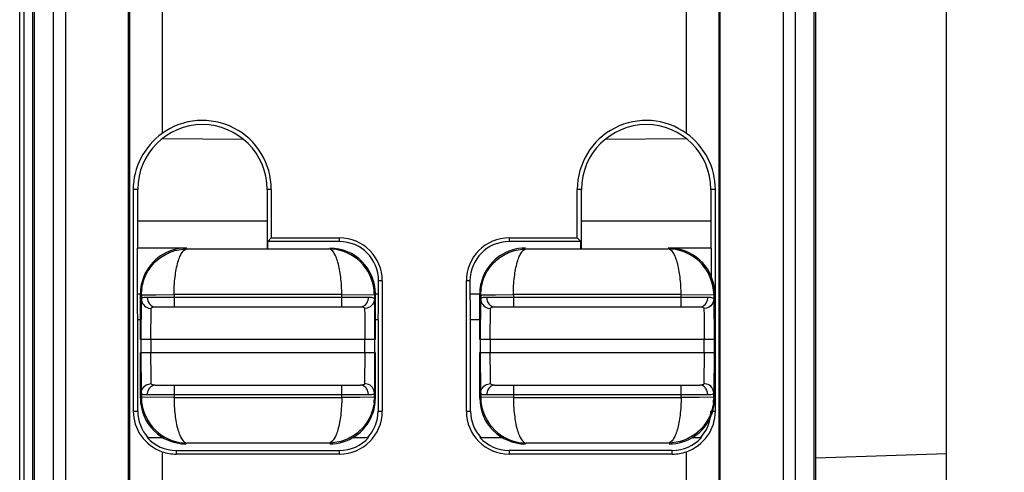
# Model space of a CAD drawing. Header units: inches. Extents: x 0 to 23.4, y 0 to 16.5.
# Tile 5 of 24: x 8.966 to 9.56, y 5.195 to 5.468. Entities that reach past the tile are written whole.
import ezdxf

# ---------------------------------------------------------------- set-up
doc = ezdxf.new("R2010")
doc.units = ezdxf.units.IN
doc.header["$LTSCALE"] = 1.28622
doc.header["$MEASUREMENT"] = 0
doc.layers.get('0').update_dxf_attribs({"linetype": 'CONTINUOUS'})
doc.layers.add('PRT0004-DIM', color=7, linetype='CONTINUOUS')
doc.layers.add('PRT0004-SHAPE', color=7, linetype='CONTINUOUS')
doc.styles.add('TEXTSTYLE_3', font='malgun.ttf')
doc.dimstyles.new('DIMSTYLE_1', dxfattribs={"dimtxt": 0.15625, "dimasz": 0.1875, "dimexe": 0.125, "dimexo": 0.0625, "dimgap": 0.039062, "dimtad": 1, "dimdec": 5, "dimzin": 4, "dimdsep": 46, "dimtxsty": 'TEXTSTYLE_3', "dimblk": '_FILLED', "dimblk1": '_FILLED', "dimblk2": '_FILLED', "dimcen": 0.09, "dimadec": 5, "dimazin": 1, "dimtfac": 1, "dimtdec": 5, "dimtofl": 0, "dimtmove": 0, "dimatfit": 3, "dimldrblk": '_FILLED', "dimfxl": 1, "dimtolj": 1, "dimtzin": 4, "dimarcsym": 0})

# ---------------------------------------------------------------- blocks, each defined once
blk = doc.blocks.new('_FILLED')
at = {"color": 0, "linetype": 'BYBLOCK'}
blk.add_solid([(0, 0), (-1, 0.1667), (-1, -0.1667)], dxfattribs=at)
blk = doc.blocks.new('*D4')
at = {"layer": 'PRT0004-DIM', "color": 2, "linetype": 'CONTINUOUS'}
for p, q in [((9.42994, 8.49553), (10.1538, 8.49553)), ((10.0288, 8.49553), (10.0288, 6.50735)), ((10.0288, 4.51916), (10.0288, 6.50735)), ((9.42998, 4.51916), (10.1538, 4.51916))]:
    blk.add_line(p, q, dxfattribs=at)
at = {"layer": 'PRT0004-DIM', "color": 2, "linetype": 'CONTINUOUS', "xscale": 0.1875, "yscale": 0.1875, "zscale": 0.1875}
for p, rotation in [((10.0288, 8.49553), 90), ((10.0288, 4.51916), 270)]:
    blk.add_blockref('_FILLED', p, dxfattribs=dict(at, rotation=rotation))
at = {"layer": 'PRT0004-DIM', "color": 2, "linetype": 'CONTINUOUS', "insert": (9.83349, 6.50735), "char_height": 0.15625, "width": 0.359375, "attachment_point": 2, "rotation": 90, "line_spacing_factor": 0.9, "style": 'TEXTSTYLE_3'}
blk.add_mtext('101', dxfattribs=at)

msp = doc.modelspace()

# ---------------------------------------------------------------- linework, layer by layer
at = {"layer": 'PRT0004-SHAPE', "color": 7, "linetype": 'CONTINUOUS'}
for p, q in [((9.44612, 4.597769), (9.446123, 8.416848)), ((8.965808, 4.597847), (8.965808, 7.452227)), ((8.985974, 7.444852), (8.985974, 4.780619)), ((8.993367, 7.446406), (8.993367, 4.847337)), ((9.031362, 4.845962), (9.031362, 7.446406)), ((9.032074, 7.445338), (9.032074, 4.846669)), ((9.387731, 4.846673), (9.387731, 7.445338)), ((9.388441, 4.845962), (9.388443, 7.446406)), ((9.426438, 7.446406), (9.426438, 4.847337)), ((9.433831, 4.780619), (9.433831, 7.444852)), ((8.973685, 4.597769), (8.973682, 7.439803)), ((8.974819, 4.646267), (8.974819, 7.44094)), ((9.444986, 7.44094), (9.444986, 4.646267)), ((8.968385, 7.253265), (8.968385, 4.637267)), ((9.524863, 5.186479), (9.524863, 6.430574)), ((9.051747, 5.515951), (9.051747, 5.399342)), ((9.368058, 5.399342), (9.368058, 5.515951)), ((9.052193, 5.396369), (9.100522, 5.395948)), ((9.319311, 5.395948), (9.36763, 5.39637)), ((9.037018, 5.365613), (9.03429, 5.365613)), ((9.03429, 5.365613), (9.03429, 5.231755)), ((9.037018, 5.33018), (9.037018, 5.365613)), ((9.117613, 5.365613), (9.115071, 5.365613)), ((9.115071, 5.365613), (9.115071, 5.33018)), ((9.117613, 5.365613), (9.117613, 5.336316)), ((9.304734, 5.365613), (9.302191, 5.365613)), ((9.302191, 5.336316), (9.302191, 5.365613)), ((9.304734, 5.33018), (9.304734, 5.365613)), ((9.385515, 5.365613), (9.382787, 5.365613)), ((9.382787, 5.365613), (9.382787, 5.33018)), ((9.385515, 5.231755), (9.385515, 5.365613)), ((9.115071, 5.346392), (9.036674, 5.346392)), ((9.383131, 5.346392), (9.304734, 5.346392)), ((9.117613, 5.336316), (9.115414, 5.334117)), ((9.158721, 5.334117), (9.115414, 5.334117)), ((9.115414, 5.33018), (9.115414, 5.334117)), ((9.117613, 5.336316), (9.158721, 5.336316)), ((9.158721, 5.334117), (9.158721, 5.336316)), ((9.261083, 5.336316), (9.302191, 5.336316)), ((9.261083, 5.336316), (9.261083, 5.334117)), ((9.304391, 5.334117), (9.261083, 5.334117)), ((9.302191, 5.336316), (9.304391, 5.334117)), ((9.304391, 5.33018), (9.304391, 5.334117)), ((9.066719, 5.33018), (9.036674, 5.33018)), ((9.036674, 5.33018), (9.036674, 5.30262)), ((9.066718, 5.329663), (9.152299, 5.329663)), ((9.271442, 5.329663), (9.357024, 5.329663)), ((9.383131, 5.33018), (9.357024, 5.33018)), ((9.383131, 5.312769), (9.383131, 5.33018)), ((9.184542, 5.310495), (9.182343, 5.310495)), ((9.182343, 5.30262), (9.182343, 5.310495)), ((9.184542, 5.310495), (9.184542, 5.231755)), ((9.237461, 5.310495), (9.235262, 5.310495)), ((9.235262, 5.231755), (9.235262, 5.310495)), ((9.237461, 5.310495), (9.237461, 5.30262)), ((9.036674, 5.302621), (9.038643, 5.302621)), ((9.038642, 5.27506), (9.038642, 5.30262)), ((9.039072, 5.27506), (9.039228, 5.299449)), ((9.039228, 5.302037), (9.039279, 5.303717)), ((9.039228, 5.302037), (9.04803, 5.302087)), ((9.039228, 5.302037), (9.039228, 5.299449)), ((9.041699, 5.300625), (9.042758, 5.300653)), ((9.042758, 5.300653), (9.176259, 5.300653)), ((9.042758, 5.300653), (9.042927, 5.299172)), ((9.04803, 5.302087), (9.058912, 5.302105)), ((9.160105, 5.302105), (9.058912, 5.302105)), ((9.058912, 5.302105), (9.058912, 5.294747)), ((9.160105, 5.294747), (9.160105, 5.302105)), ((9.160105, 5.302105), (9.179789, 5.302037)), ((9.176208, 5.299848), (9.176259, 5.300653)), ((9.179789, 5.302037), (9.179789, 5.29945)), ((9.179789, 5.29945), (9.179945, 5.275062)), ((9.180375, 5.302621), (9.182343, 5.302621)), ((9.180375, 5.275062), (9.180375, 5.30262)), ((9.182343, 5.30203), (9.182343, 5.30262)), ((9.237461, 5.302621), (9.243368, 5.302621)), ((9.243367, 5.27506), (9.243367, 5.30262)), ((9.243797, 5.27506), (9.243952, 5.299449)), ((9.243952, 5.302037), (9.244004, 5.303717)), ((9.243952, 5.302037), (9.252754, 5.302087)), ((9.243952, 5.302037), (9.243952, 5.299449)), ((9.246423, 5.300625), (9.247482, 5.300653)), ((9.247482, 5.300653), (9.380984, 5.300653)), ((9.247482, 5.300653), (9.247651, 5.299172)), ((9.252754, 5.302087), (9.263637, 5.302105)), ((9.364829, 5.302105), (9.263637, 5.302105)), ((9.263637, 5.302105), (9.263637, 5.294747)), ((9.364829, 5.294747), (9.364829, 5.302105)), ((9.364829, 5.302105), (9.384514, 5.302037)), ((9.380932, 5.299848), (9.380984, 5.300653)), ((9.384514, 5.302037), (9.384514, 5.29945)), ((9.384514, 5.29945), (9.384669, 5.275062)), ((9.385099, 5.275062), (9.385099, 5.30262)), ((9.036721, 5.293847), (9.036949, 5.286873)), ((9.043586, 5.294039), (9.045133, 5.293822)), ((9.044978, 5.275062), (9.045133, 5.293822)), ((9.047604, 5.294747), (9.171413, 5.294747)), ((9.175431, 5.294039), (9.173884, 5.293822)), ((9.173884, 5.293822), (9.173965, 5.289741)), ((9.182068, 5.286873), (9.182297, 5.293847)), ((9.248311, 5.294039), (9.249858, 5.293822)), ((9.249702, 5.275062), (9.249858, 5.293822)), ((9.252329, 5.294747), (9.376137, 5.294747)), ((9.380155, 5.294039), (9.378608, 5.293822)), ((9.378608, 5.293822), (9.378689, 5.289741)), ((9.038642, 5.286873), (9.036949, 5.286873)), ((9.037018, 5.231755), (9.037018, 5.286873)), ((9.173965, 5.289741), (9.17404, 5.275062)), ((9.182068, 5.286873), (9.180375, 5.286873)), ((9.182, 5.286873), (9.182, 5.231755)), ((9.243367, 5.286873), (9.237736, 5.286873)), ((9.237805, 5.231755), (9.237805, 5.286873)), ((9.378689, 5.289741), (9.378764, 5.275062)), ((9.179945, 5.275062), (9.039072, 5.275062)), ((9.039072, 5.267188), (9.039072, 5.27506)), ((9.044978, 5.275062), (9.044978, 5.267188)), ((9.17404, 5.267188), (9.17404, 5.275062)), ((9.179945, 5.275062), (9.179945, 5.267188)), ((9.384669, 5.275062), (9.243797, 5.275062)), ((9.243797, 5.267188), (9.243797, 5.27506)), ((9.249702, 5.275062), (9.249702, 5.267188)), ((9.378764, 5.267188), (9.378764, 5.275062)), ((9.384669, 5.275062), (9.384669, 5.267188)), ((9.038642, 5.23963), (9.038642, 5.267188)), ((9.039072, 5.267188), (9.179945, 5.267188)), ((9.039228, 5.2428), (9.039072, 5.267188)), ((9.045052, 5.252509), (9.044978, 5.267188)), ((9.17404, 5.267188), (9.173884, 5.248428)), ((9.179945, 5.267188), (9.179789, 5.242801)), ((9.180375, 5.23963), (9.180375, 5.267188)), ((9.243367, 5.23963), (9.243367, 5.267188)), ((9.243797, 5.267188), (9.384669, 5.267188)), ((9.243952, 5.2428), (9.243797, 5.267188)), ((9.249777, 5.252509), (9.249702, 5.267188)), ((9.378764, 5.267188), (9.378608, 5.248428)), ((9.384669, 5.267188), (9.384514, 5.242801)), ((9.385099, 5.23963), (9.385099, 5.267188)), ((9.045133, 5.248428), (9.045052, 5.252509)), ((9.249858, 5.248428), (9.249777, 5.252509)), ((9.043586, 5.248211), (9.045133, 5.248428)), ((9.047604, 5.247503), (9.171413, 5.247503)), ((9.058912, 5.247503), (9.058912, 5.240145)), ((9.160105, 5.240145), (9.160105, 5.247503)), ((9.175431, 5.248211), (9.173884, 5.248428)), ((9.248311, 5.248211), (9.249858, 5.248428)), ((9.252329, 5.247503), (9.376137, 5.247503)), ((9.263637, 5.247503), (9.263637, 5.240145)), ((9.364829, 5.240145), (9.364829, 5.247503)), ((9.380155, 5.248211), (9.378608, 5.248428)), ((9.039228, 5.2428), (9.039228, 5.240213)), ((9.058912, 5.240145), (9.039228, 5.240213)), ((9.042809, 5.242402), (9.042758, 5.241597)), ((9.176259, 5.241597), (9.042758, 5.241597)), ((9.058912, 5.240145), (9.160105, 5.240145)), ((9.170987, 5.240163), (9.160105, 5.240145)), ((9.179789, 5.240213), (9.170987, 5.240163)), ((9.176259, 5.241597), (9.176091, 5.243078)), ((9.177318, 5.241625), (9.176259, 5.241597)), ((9.179789, 5.240213), (9.179738, 5.238536)), ((9.179789, 5.240213), (9.179789, 5.242801)), ((9.243952, 5.2428), (9.243952, 5.240213)), ((9.263637, 5.240145), (9.243952, 5.240213)), ((9.247534, 5.242402), (9.247482, 5.241597)), ((9.380984, 5.241597), (9.247482, 5.241597)), ((9.263637, 5.240145), (9.364829, 5.240145)), ((9.375712, 5.240163), (9.364829, 5.240145)), ((9.384514, 5.240213), (9.375712, 5.240163)), ((9.380984, 5.241597), (9.380815, 5.243078)), ((9.382043, 5.241625), (9.380984, 5.241597)), ((9.384514, 5.240213), (9.384462, 5.238536)), ((9.384514, 5.240213), (9.384514, 5.242801)), ((9.03429, 5.231755), (9.037018, 5.231755)), ((9.182, 5.231755), (9.184542, 5.231755)), ((9.235262, 5.231755), (9.237805, 5.231755)), ((9.382787, 5.231755), (9.383117, 5.231755)), ((9.383813, 5.231755), (9.385515, 5.231755)), ((9.042689, 5.216007), (9.052224, 5.216007)), ((9.166793, 5.216007), (9.176328, 5.216007)), ((9.243477, 5.216007), (9.256949, 5.216007)), ((9.371517, 5.216007), (9.377115, 5.216007)), ((9.152299, 5.212587), (9.066718, 5.212587)), ((9.357024, 5.212587), (9.271442, 5.212587)), ((9.051747, 5.20739), (9.051747, 5.152283)), ((9.060296, 5.208133), (9.158721, 5.208133)), ((9.060296, 5.208133), (9.060296, 5.205934)), ((9.158721, 5.205934), (9.060296, 5.205934)), ((9.158721, 5.205934), (9.158721, 5.208133)), ((9.359509, 5.208133), (9.261083, 5.208133)), ((9.261083, 5.208133), (9.261083, 5.205934)), ((9.359509, 5.205934), (9.261083, 5.205934)), ((9.359509, 5.205934), (9.359509, 5.208133)), ((9.368058, 5.152283), (9.368058, 5.20739)), ((9.524863, 5.206176), (9.446123, 5.203427))]:
    msp.add_line(p, q, dxfattribs=at)
for centre, radius, start, end in [((9.076044, 5.365613), 0.041569, 0, 125.768187), ((9.343761, 5.365613), 0.041569, 54.231813, 180), ((9.076044, 5.365613), 0.039026, 0, 180), ((9.343761, 5.365613), 0.039026, 0, 180), ((9.158721, 5.310495), 0.025821, 0, 90), ((9.158721, 5.310495), 0.023622, 0, 90), ((9.261083, 5.310495), 0.025821, 90, 180), ((9.261083, 5.310495), 0.023622, 90, 180), ((9.066195, 5.302624), 0.02755, 90.052108, 157.720183), ((9.152813, 5.302619), 0.027561, 0.005476, 89.996104), ((9.270919, 5.302624), 0.02755, 90.052108, 157.720183), ((9.35754, 5.302622), 0.027557, 6.607337, 89.999602), ((9.067017, 5.302013), 0.02779, 172.592127, 176.483935), ((9.271742, 5.302013), 0.02779, 172.592127, 176.483935), ((9.357729, 5.302611), 0.027369, 0.022684, 6.677568), ((9.91943, 5.302615), 0.882756, 179.999621, 180.205077), ((9.82255, 5.302223), 0.785875, 180.201781, 180.413749), ((8.514836, 5.301529), 0.667505, 359.340595, 359.822012), ((8.299741, 5.302613), 0.882602, 359.794999, 359.962151), ((9.646337, 5.300923), 0.609658, 180.411166, 180.665025), ((9.066204, 5.239631), 0.027561, 180.005475, 269.996105), ((9.270928, 5.239631), 0.027561, 180.005475, 269.996105), ((9.357729, 5.239639), 0.027369, 353.322432, 359.977316), ((9.152, 5.240237), 0.027789, 352.610476, 356.490361), ((9.357278, 5.239689), 0.027823, 337.811029, 353.329087), ((9.356725, 5.240237), 0.027789, 352.610476, 356.490361), ((9.060296, 5.231755), 0.023278, 180, 222.571292), ((9.152823, 5.239626), 0.02755, 270.052108, 337.720183), ((9.158721, 5.231755), 0.025821, 270, 360), ((9.158721, 5.231755), 0.023278, 317.428708, 360), ((9.261083, 5.231755), 0.025821, 180, 270), ((9.261083, 5.231755), 0.023278, 180, 222.571292), ((9.357547, 5.239626), 0.02755, 270.052108, 337.720183), ((9.359509, 5.231755), 0.023278, 317.428708, 350.898768), ((9.359509, 5.231755), 0.023278, 357.254308, 360), ((9.060296, 5.231755), 0.023622, 221.810315, 270), ((9.158721, 5.231755), 0.023622, 270, 318.189685), ((9.261083, 5.231755), 0.023622, 221.810315, 270), ((9.359509, 5.231755), 0.023622, 270, 318.189685), ((9.060296, 5.231755), 0.025821, 250.664295, 270), ((9.359509, 5.231755), 0.025821, 270, 289.335705)]:
    msp.add_arc(centre, radius, start, end, dxfattribs=at)
for points, knots in [([(9.051747, 5.399342), (9.046425, 5.395508), (9.037516, 5.385273), (9.03429, 5.372075), (9.03429, 5.365613)], [0, 0, 0, 0, 0.5037008, 1, 1, 1, 1]), ([(9.385515, 5.365613), (9.385515, 5.372075), (9.382288, 5.385273), (9.37338, 5.395508), (9.368058, 5.399342)], [0, 0, 0, 0, 0.4962999, 1, 1, 1, 1]), ([(9.03946, 5.305596), (9.039891, 5.308918), (9.041984, 5.315428), (9.048325, 5.323336), (9.056928, 5.328464), (9.063483, 5.329654), (9.066719, 5.329663)], [0, 0, 0, 0, 0.2545488, 0.506102, 0.7541695, 1, 1, 1, 1]), ([(9.058912, 5.302105), (9.058921, 5.305682), (9.059331, 5.312303), (9.060635, 5.32), (9.062325, 5.324929), (9.063753, 5.327809), (9.065523, 5.329622), (9.066718, 5.329663)], [0, 0, 0, 0, 0.3603711, 0.6664887, 0.7856152, 0.8796059, 1, 1, 1, 1]), ([(9.179247, 5.307358), (9.177994, 5.313519), (9.171185, 5.325241), (9.158399, 5.329641), (9.152299, 5.329663)], [0, 0, 0, 0, 0.5074907, 1, 1, 1, 1]), ([(9.160105, 5.302105), (9.160143, 5.305665), (9.159684, 5.312261), (9.158403, 5.319944), (9.156702, 5.324884), (9.155283, 5.327795), (9.153498, 5.329627), (9.152299, 5.329663)], [0, 0, 0, 0, 0.3586653, 0.6638521, 0.7840659, 0.879202, 1, 1, 1, 1]), ([(9.244184, 5.305596), (9.244616, 5.308918), (9.246708, 5.315428), (9.25305, 5.323336), (9.261652, 5.328464), (9.268208, 5.329654), (9.271443, 5.329663)], [0, 0, 0, 0, 0.2545488, 0.506102, 0.7541695, 1, 1, 1, 1]), ([(9.263637, 5.302105), (9.263646, 5.305682), (9.264055, 5.312303), (9.265359, 5.32), (9.267049, 5.324929), (9.268478, 5.327809), (9.270248, 5.329622), (9.271442, 5.329663)], [0, 0, 0, 0, 0.3603711, 0.6664887, 0.7856152, 0.8796059, 1, 1, 1, 1]), ([(9.383971, 5.307358), (9.382718, 5.313519), (9.375909, 5.325241), (9.363124, 5.329641), (9.357023, 5.329663)], [0, 0, 0, 0, 0.5074907, 1, 1, 1, 1]), ([(9.364829, 5.302105), (9.364867, 5.305665), (9.364409, 5.312261), (9.363128, 5.319944), (9.361427, 5.324884), (9.360007, 5.327795), (9.358222, 5.329627), (9.357024, 5.329663)], [0, 0, 0, 0, 0.3586653, 0.6638521, 0.7840659, 0.879202, 1, 1, 1, 1]), ([(9.039228, 5.29945), (9.039235, 5.299617), (9.039419, 5.300109), (9.040403, 5.30052), (9.041201, 5.300595), (9.041699, 5.300625)], [0, 0, 0, 0, 0.1707156, 0.492441, 1, 1, 1, 1]), ([(9.039228, 5.299449), (9.039231, 5.298262), (9.040116, 5.29575), (9.04237, 5.294369), (9.043586, 5.294039)], [0, 0, 0, 0, 0.4850028, 1, 1, 1, 1]), ([(9.171413, 5.294747), (9.172568, 5.294747), (9.175098, 5.295994), (9.176042, 5.298518), (9.176208, 5.299848)], [0, 0, 0, 0, 0.4626099, 1, 1, 1, 1]), ([(9.179789, 5.29945), (9.179786, 5.298263), (9.178901, 5.29575), (9.176647, 5.294369), (9.175431, 5.294039)], [0, 0, 0, 0, 0.485113, 1, 1, 1, 1]), ([(9.176259, 5.300653), (9.176762, 5.300653), (9.177892, 5.300661), (9.179759, 5.300223), (9.179789, 5.29945)], [0, 0, 0, 0, 0.3938337, 1, 1, 1, 1]), ([(9.237461, 5.30262), (9.237461, 5.300611), (9.23747, 5.297694), (9.237505, 5.293983), (9.237536, 5.291626), (9.237578, 5.289699), (9.237612, 5.288375), (9.237656, 5.287608), (9.237669, 5.287206), (9.237713, 5.287029), (9.237709, 5.286873), (9.237736, 5.286873)], [0, 0, 0, 0, 0.3825221, 0.5553798, 0.7067463, 0.8309677, 0.923441, 0.9564858, 0.980347, 0.9948629, 1, 1, 1, 1]), ([(9.243952, 5.29945), (9.243959, 5.299617), (9.244143, 5.300109), (9.245128, 5.30052), (9.245925, 5.300595), (9.246423, 5.300625)], [0, 0, 0, 0, 0.1707156, 0.492441, 1, 1, 1, 1]), ([(9.243952, 5.299449), (9.243956, 5.298262), (9.244841, 5.29575), (9.247095, 5.294369), (9.248311, 5.294039)], [0, 0, 0, 0, 0.4850028, 1, 1, 1, 1]), ([(9.376137, 5.294747), (9.377292, 5.294747), (9.379822, 5.295994), (9.380766, 5.298518), (9.380932, 5.299848)], [0, 0, 0, 0, 0.4626099, 1, 1, 1, 1]), ([(9.384514, 5.29945), (9.38451, 5.298263), (9.383625, 5.29575), (9.381371, 5.294369), (9.380155, 5.294039)], [0, 0, 0, 0, 0.485113, 1, 1, 1, 1]), ([(9.380984, 5.300653), (9.381487, 5.300653), (9.382617, 5.300661), (9.384483, 5.300223), (9.384514, 5.29945)], [0, 0, 0, 0, 0.3938337, 1, 1, 1, 1]), ([(9.044124, 5.296543), (9.04435, 5.296257), (9.045287, 5.295313), (9.046639, 5.294747), (9.047604, 5.294747)], [0, 0, 0, 0, 0.2740303, 1, 1, 1, 1]), ([(9.045133, 5.293822), (9.045139, 5.293974), (9.045348, 5.294434), (9.046342, 5.294712), (9.047114, 5.294747), (9.047604, 5.294747)], [0, 0, 0, 0, 0.1611831, 0.4827905, 1, 1, 1, 1]), ([(9.171413, 5.294747), (9.171762, 5.294747), (9.172575, 5.294753), (9.173864, 5.294379), (9.173884, 5.293822)], [0, 0, 0, 0, 0.3849454, 1, 1, 1, 1]), ([(9.248848, 5.296543), (9.249074, 5.296257), (9.250012, 5.295313), (9.251363, 5.294747), (9.252329, 5.294747)], [0, 0, 0, 0, 0.2740303, 1, 1, 1, 1]), ([(9.249858, 5.293822), (9.249863, 5.293974), (9.250072, 5.294434), (9.251067, 5.294712), (9.251838, 5.294747), (9.252329, 5.294747)], [0, 0, 0, 0, 0.1611832, 0.4827906, 1, 1, 1, 1]), ([(9.376137, 5.294747), (9.376486, 5.294747), (9.377299, 5.294753), (9.378588, 5.294379), (9.378608, 5.293822)], [0, 0, 0, 0, 0.3849454, 1, 1, 1, 1]), ([(9.039228, 5.2428), (9.039231, 5.243987), (9.040117, 5.2465), (9.04237, 5.247881), (9.043586, 5.248211)], [0, 0, 0, 0, 0.485113, 1, 1, 1, 1]), ([(9.047604, 5.247503), (9.04645, 5.247503), (9.043919, 5.246256), (9.042975, 5.243732), (9.042809, 5.242402)], [0, 0, 0, 0, 0.4626099, 1, 1, 1, 1]), ([(9.047604, 5.247503), (9.047255, 5.247503), (9.046443, 5.247497), (9.045153, 5.247871), (9.045133, 5.248428)], [0, 0, 0, 0, 0.3849454, 1, 1, 1, 1]), ([(9.173884, 5.248428), (9.173878, 5.248276), (9.173669, 5.247816), (9.172675, 5.247538), (9.171903, 5.247503), (9.171413, 5.247503)], [0, 0, 0, 0, 0.1611833, 0.4827906, 1, 1, 1, 1]), ([(9.174893, 5.245707), (9.174667, 5.245993), (9.17373, 5.246937), (9.172378, 5.247503), (9.171413, 5.247503)], [0, 0, 0, 0, 0.2740303, 1, 1, 1, 1]), ([(9.179789, 5.242801), (9.179786, 5.243987), (9.178901, 5.2465), (9.176647, 5.247881), (9.175431, 5.248211)], [0, 0, 0, 0, 0.4850015, 1, 1, 1, 1]), ([(9.243952, 5.2428), (9.243956, 5.243987), (9.244841, 5.2465), (9.247095, 5.247881), (9.248311, 5.248211)], [0, 0, 0, 0, 0.485113, 1, 1, 1, 1]), ([(9.252329, 5.247503), (9.251174, 5.247503), (9.248644, 5.246256), (9.2477, 5.243732), (9.247534, 5.242402)], [0, 0, 0, 0, 0.4626099, 1, 1, 1, 1]), ([(9.252329, 5.247503), (9.25198, 5.247503), (9.251167, 5.247497), (9.249878, 5.247871), (9.249858, 5.248428)], [0, 0, 0, 0, 0.3849454, 1, 1, 1, 1]), ([(9.378608, 5.248428), (9.378603, 5.248276), (9.378394, 5.247816), (9.377399, 5.247538), (9.376628, 5.247503), (9.376137, 5.247503)], [0, 0, 0, 0, 0.1611834, 0.4827907, 1, 1, 1, 1]), ([(9.379618, 5.245707), (9.379392, 5.245993), (9.378454, 5.246937), (9.377103, 5.247503), (9.376137, 5.247503)], [0, 0, 0, 0, 0.2740303, 1, 1, 1, 1]), ([(9.384514, 5.242801), (9.38451, 5.243987), (9.383625, 5.2465), (9.381371, 5.247881), (9.380155, 5.248211)], [0, 0, 0, 0, 0.4850015, 1, 1, 1, 1]), ([(9.042758, 5.241597), (9.042255, 5.241597), (9.041125, 5.241589), (9.039258, 5.242027), (9.039228, 5.2428)], [0, 0, 0, 0, 0.3938337, 1, 1, 1, 1]), ([(9.058912, 5.240145), (9.058875, 5.236585), (9.059332, 5.229989), (9.060614, 5.222306), (9.062315, 5.217366), (9.063735, 5.214455), (9.065519, 5.212623), (9.066718, 5.212587)], [0, 0, 0, 0, 0.3586652, 0.6638511, 0.784063, 0.8791982, 1, 1, 1, 1]), ([(9.160105, 5.240145), (9.160096, 5.236568), (9.159686, 5.229947), (9.158382, 5.22225), (9.156693, 5.217321), (9.155264, 5.214441), (9.153494, 5.212628), (9.1523, 5.212587)], [0, 0, 0, 0, 0.3603641, 0.6664819, 0.7856073, 0.879597, 1, 1, 1, 1]), ([(9.179789, 5.2428), (9.179783, 5.242633), (9.179599, 5.242141), (9.178614, 5.24173), (9.177817, 5.241654), (9.177318, 5.241625)], [0, 0, 0, 0, 0.1707156, 0.492441, 1, 1, 1, 1]), ([(9.247482, 5.241597), (9.246979, 5.241597), (9.245849, 5.241589), (9.243983, 5.242027), (9.243952, 5.2428)], [0, 0, 0, 0, 0.3938337, 1, 1, 1, 1]), ([(9.263637, 5.240145), (9.263599, 5.236585), (9.264057, 5.229989), (9.265339, 5.222306), (9.267039, 5.217366), (9.268459, 5.214455), (9.270244, 5.212623), (9.271442, 5.212587)], [0, 0, 0, 0, 0.3586652, 0.6638511, 0.784063, 0.8791982, 1, 1, 1, 1]), ([(9.364829, 5.240145), (9.364821, 5.236568), (9.364411, 5.229947), (9.363107, 5.22225), (9.361417, 5.217321), (9.359988, 5.214441), (9.358218, 5.212628), (9.357024, 5.212587)], [0, 0, 0, 0, 0.3603641, 0.6664819, 0.7856073, 0.879597, 1, 1, 1, 1]), ([(9.384514, 5.2428), (9.384507, 5.242633), (9.384323, 5.242141), (9.383338, 5.24173), (9.382541, 5.241654), (9.382043, 5.241625)], [0, 0, 0, 0, 0.1707156, 0.492441, 1, 1, 1, 1]), ([(9.03977, 5.234892), (9.041024, 5.228731), (9.047832, 5.21701), (9.060618, 5.212609), (9.066719, 5.212587)], [0, 0, 0, 0, 0.5075002, 1, 1, 1, 1]), ([(9.179559, 5.236663), (9.179128, 5.23334), (9.177037, 5.226828), (9.170696, 5.218917), (9.162092, 5.213786), (9.155534, 5.212596), (9.152298, 5.212587)], [0, 0, 0, 0, 0.2545474, 0.5061006, 0.754169, 1, 1, 1, 1]), ([(9.244495, 5.234892), (9.245748, 5.228731), (9.252557, 5.21701), (9.265342, 5.212609), (9.271443, 5.212587)], [0, 0, 0, 0, 0.5075002, 1, 1, 1, 1]), ([(9.384283, 5.236663), (9.383852, 5.23334), (9.381761, 5.226828), (9.37542, 5.218917), (9.366816, 5.213786), (9.360259, 5.212596), (9.357023, 5.212587)], [0, 0, 0, 0, 0.2545474, 0.5061006, 0.754169, 1, 1, 1, 1]), ([(9.03429, 5.231755), (9.03429, 5.226583), (9.037696, 5.215859), (9.046735, 5.209149), (9.051747, 5.20739)], [0, 0, 0, 0, 0.4933893, 1, 1, 1, 1]), ([(9.368058, 5.20739), (9.373069, 5.209149), (9.382109, 5.215859), (9.385515, 5.226583), (9.385515, 5.231755)], [0, 0, 0, 0, 0.5066122, 1, 1, 1, 1])]:
    msp.add_open_spline(points, degree=3, knots=knots, dxfattribs=at)
for points in [[(9.040701, 5.313069), (9.039357, 5.309784), (9.038643, 5.306171), (9.038643, 5.302621)], [(9.245425, 5.313069), (9.244081, 5.309784), (9.243368, 5.306171), (9.243368, 5.302621)], [(9.179789, 5.302037), (9.179789, 5.30382), (9.179602, 5.305611), (9.179247, 5.307358)], [(9.384514, 5.302037), (9.384513, 5.30382), (9.384327, 5.305611), (9.383971, 5.307358)], [(9.042927, 5.299172), (9.043135, 5.298232), (9.043526, 5.297298), (9.044124, 5.296543)], [(9.247651, 5.299172), (9.24786, 5.298232), (9.248251, 5.297298), (9.248848, 5.296543)], [(9.176091, 5.243078), (9.175882, 5.244018), (9.175491, 5.244952), (9.174893, 5.245707)], [(9.380815, 5.243078), (9.380606, 5.244018), (9.380215, 5.244952), (9.379618, 5.245707)], [(9.039228, 5.240213), (9.039228, 5.23843), (9.039415, 5.236639), (9.03977, 5.234892)], [(9.178316, 5.229181), (9.17966, 5.232466), (9.180374, 5.236079), (9.180374, 5.239629)], [(9.243952, 5.240213), (9.243953, 5.23843), (9.244139, 5.236639), (9.244495, 5.234892)]]:
    msp.add_open_spline(points, degree=3, dxfattribs=at)

# ---------------------------------------------------------------- dimensions: what is measured, and where the dimension line sits
at = {"layer": 'PRT0004-DIM', "color": 2, "linetype": 'CONTINUOUS'}
dim = msp.add_linear_dim(base=(10.0288, 8.495534), p1=(9.367483, 4.519156), p2=(9.367437, 8.495534), angle=90, dimstyle='DIMSTYLE_1', dxfattribs=at)
dim.commit()
dim.dimension.update_dxf_attribs({"geometry": '*D4', "text_midpoint": (10.0288, 6.509974), "dimtype": 160})

doc.saveas('drawing.dxf')
